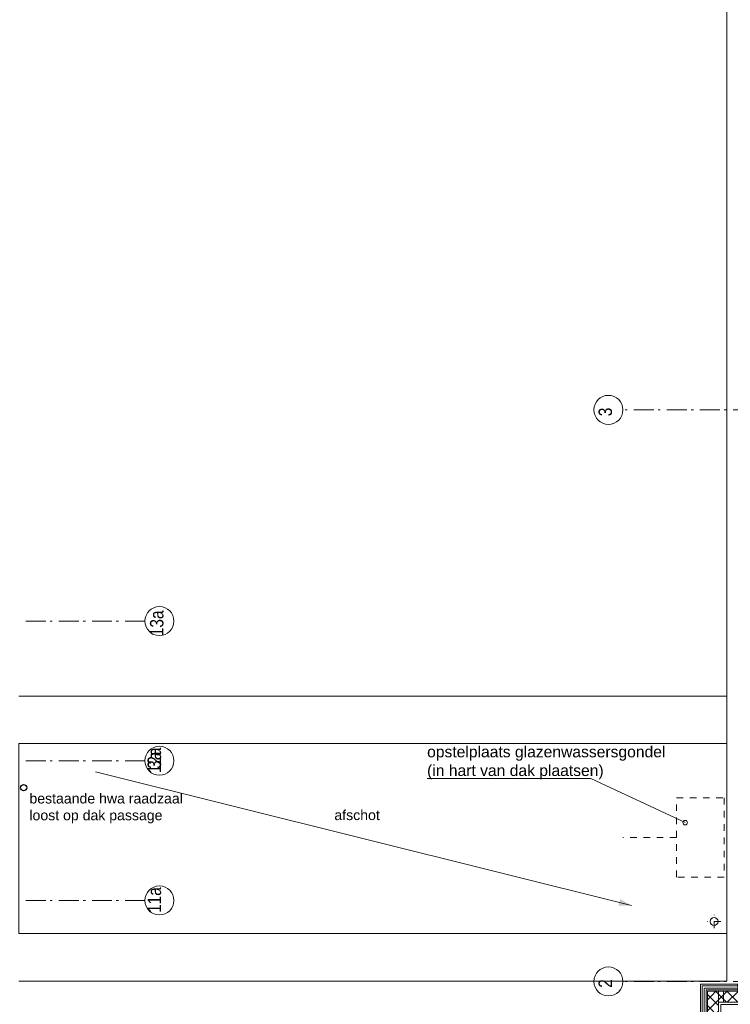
# Model space of a CAD drawing. Header units: millimetres. Extents: x 274611 to 571164, y 158736 to 298905.
# Tile 91 of 172: x 529304 to 538256, y 174444 to 186847. Entities that reach past the tile are written whole.
import ezdxf

# ---------------------------------------------------------------- set-up
doc = ezdxf.new("R2010")
doc.units = ezdxf.units.MM
doc.header["$LTSCALE"] = 400
doc.linetypes.add('STYLE_01', pattern=[0.416641, 0.208282, -0.208359])
doc.linetypes.add('STYLE_06', pattern=[1.041641, 0.625, -0.208282, 0.069427, -0.138931])
for name, color, linetype, lineweight in [('Buitenkozijnen', 140, 'Continuous', 15), ('mat-beton (ihwg)', 5, 'Continuous', 25), ('None', 7, 'Continuous', 9), ('Tekst', 140, 'Continuous', 15)]:
    doc.layers.add(name, color=color, linetype=linetype, lineweight=lineweight)
doc.styles.add('Arial', font='arial.ttf', dxfattribs={"height": 211.666667})
doc.styles.add('Arial Narrow', font='ARIALN.TTF', dxfattribs={"height": 222.25})

# ---------------------------------------------------------------- blocks, each defined once
blk = doc.blocks.new('*X707')
at = {"layer": 'None', "lineweight": 5}
for p, q in [((29648, -27486), (29701, -27433)), ((29719, -27557), (29843, -27433)), ((29844, -27573), (29984, -27433)), ((29986, -27573), (30060, -27498)), ((30127, -27573), (30131, -27569))]:
    blk.add_line(p, q, dxfattribs=at)
at = {"layer": 'None', "lineweight": 13}
for p, q in [((29695, -27433), (29835, -27573)), ((29837, -27433), (29977, -27573)), ((29978, -27433), (30118, -27573))]:
    blk.add_line(p, q, dxfattribs=at)
blk = doc.blocks.new('*X708')
at = {"layer": 'None', "lineweight": 13}
for p, q in [((29595, -27474), (29735, -27614)), ((29595, -27615), (29735, -27755)), ((29595, -27756), (29735, -27896)), ((29595, -27898), (29735, -28038)), ((29595, -28039), (29735, -28179)), ((29595, -28181), (29735, -28321)), ((29595, -28322), (29735, -28462)), ((29595, -28463), (29735, -28603)), ((29595, -28605), (29735, -28745)), ((29595, -28746), (29735, -28886)), ((29595, -28888), (29735, -29028)), ((29595, -29029), (29676, -29110))]:
    blk.add_line(p, q, dxfattribs=at)
at = {"layer": 'None', "lineweight": 5}
for p, q in [((29595, -27540), (29648, -27486)), ((29595, -27681), (29719, -27557)), ((29595, -27823), (29735, -27683)), ((29595, -27964), (29735, -27824)), ((29595, -28105), (29735, -27965)), ((29595, -28247), (29735, -28107)), ((29595, -28388), (29735, -28248)), ((29595, -28530), (29735, -28390)), ((29595, -28671), (29735, -28531)), ((29595, -28812), (29735, -28672)), ((29595, -28954), (29735, -28814)), ((29595, -29095), (29735, -28955)), ((29721, -29110), (29735, -29097))]:
    blk.add_line(p, q, dxfattribs=at)
blk = doc.blocks.new('*X709')
at = {"layer": 'None', "lineweight": 5}
for p, q in [((29995, -27422), (30071, -27346)), ((30060, -27498), (30135, -27424)), ((30131, -27569), (30135, -27565))]:
    blk.add_line(p, q, dxfattribs=at)
at = {"layer": 'None', "lineweight": 13}
blk.add_line((30032, -27346), (30135, -27448), dxfattribs=at)
blk = doc.blocks.new('*U710')
at = {"layer": 'None', "color": 140, "lineweight": 15}
for p, q in [((29974, -27345), (29507, -27345)), ((29507, -27345), (29507, -29112)), ((29974, -27365), (29527, -27365)), ((29527, -27365), (29527, -29112)), ((29974, -27345), (29974, -27365)), ((29977, -27346), (29977, -27424)), ((29977, -27346), (29995, -27346)), ((29995, -27346), (29995, -27424)), ((30129, -27346), (30129, -27573)), ((30129, -27346), (30156, -27346)), ((30156, -27346), (30156, -27600)), ((29577, -27415), (29577, -29110)), ((30135, -27415), (29577, -27415)), ((29595, -27433), (29595, -29110)), ((30135, -27433), (29595, -27433)), ((30129, -27573), (29735, -27573)), ((29735, -27573), (29735, -29110)), ((30156, -27600), (29762, -27600)), ((29762, -27600), (29762, -29110))]:
    blk.add_line(p, q, dxfattribs=at)
at = {"layer": 'None', "color": 8, "linetype": 'Continuous', "lineweight": 5}
for p, q in [((29555, -27393), (29555, -29110)), ((29557, -27393), (29977, -27393))]:
    blk.add_line(p, q, dxfattribs=at)
at = {"layer": 'None', "color": 140, "linetype": 'Continuous', "lineweight": 15}
for p, q in [((29995, -27346), (29995, -27433)), ((29995, -27346), (30135, -27346)), ((30135, -27346), (30135, -27573)), ((29995, -27433), (29595, -27433)), ((29595, -27433), (29595, -29110)), ((30135, -27573), (29735, -27573)), ((29735, -27573), (29735, -29110))]:
    blk.add_line(p, q, dxfattribs=at)
for points in [[(29795, -27573), (29795, -27433), (29735, -27433), (29735, -27573)], [(30135, -27573), (30135, -27433), (30075, -27433), (30075, -27573)]]:
    blk.add_lwpolyline(points, close=True, dxfattribs=at)
at = {"layer": 'None', "color": 140}
for name in ['*X709', '*X708', '*X707']:
    blk.add_blockref(name, (0, 0), dxfattribs=at)
blk = doc.blocks.new('HWA')
at = {"layer": 'None', "color": 92, "linetype": 'Continuous', "lineweight": 25}
blk.add_circle((0, -74), 40, dxfattribs=at)
blk = doc.blocks.new('*U1510')
at = {"layer": 'None', "color": 140, "linetype": 'STYLE_01', "lineweight": 15}
for p, q in [((29678, -26640), (29678, -26470)), ((29763, -26555), (29593, -26555))]:
    blk.add_line(p, q, dxfattribs=at)
at = {"layer": 'None', "color": 140, "linetype": 'Continuous', "lineweight": 15}
blk.add_circle((29678, -26555), 50, dxfattribs=at)
blk = doc.blocks.new('*U1794')
at = {"layer": 'None', "color": 43, "linetype": 'Continuous', "lineweight": 9}
for centre in [(28347, -20110), (28347, -27310)]:
    blk.add_circle(centre, 183, dxfattribs=at)
at = {"layer": 'None', "color": 43, "char_height": 169, "width": 160.91, "attachment_point": 1, "rotation": 90, "style": 'Arial Narrow'}
for s, insert in [('3', (28223, -20190)), ('2', (28223, -27390))]:
    blk.add_mtext(s, dxfattribs=dict(at, insert=insert))

msp = doc.modelspace()

# ---------------------------------------------------------------- linework, layer by layer
at = {"layer": 'Buitenkozijnen', "color": 43, "linetype": 'Continuous', "lineweight": 9}
for p, q in [((538213.91275, 174736.46644), (538213.91275, 196893.38258)), ((538203.91274, 178327.44683), (529294.18474, 178327.44683)), ((538203.91274, 174736.46644), (529294.18474, 174736.46644))]:
    msp.add_line(p, q, dxfattribs=at)
at = {"layer": 'None', "color": 43, "linetype": 'STYLE_06', "lineweight": 9}
for p, q in [((570623.12537, 181931.95664), (536903.22474, 181931.95664)), ((570623.12537, 174731.95664), (536903.22474, 174731.95664))]:
    msp.add_line(p, q, dxfattribs=at)
at = {"layer": 'None', "color": 7, "linetype": 'STYLE_06', "lineweight": 9}
for p, q in [((530881.29249, 179271.95664), (529381.29249, 179271.95664)), ((530881.29249, 177511.95664), (529381.29249, 177511.95664)), ((530881.29249, 177511.95664), (529381.29249, 177511.95664)), ((530881.29249, 175751.95664), (529381.29249, 175751.95664))]:
    msp.add_line(p, q, dxfattribs=at)
at = {"layer": 'None', "color": 8, "linetype": 'Continuous', "lineweight": 5}
msp.add_line((530260.18474, 177371.95664), (537011.55932, 175688.20953), dxfattribs=at)
at = {"layer": 'None', "color": 8, "lineweight": 5}
for p, q in [((534436.07149, 177290.14389), (536500.18474, 177290.14389)), ((536500.18474, 177290.14389), (537687.22869, 176731.95664))]:
    msp.add_line(p, q, dxfattribs=at)
at = {"layer": 'None', "color": 8, "linetype": 'STYLE_01', "lineweight": 5}
msp.add_line((537578.62834, 176545.68465), (536900.18474, 176545.68465), dxfattribs=at)
at = {"layer": 'None', "color": 140, "linetype": 'Continuous', "lineweight": 15}
msp.add_lwpolyline([(529294.14798, 177727.44664), (538213.91275, 177727.44664), (538213.91275, 175336.46664), (529294.14798, 175336.46664)], close=True, dxfattribs=at)
at = {"layer": 'None', "color": 43, "linetype": 'STYLE_01', "lineweight": 9}
msp.add_lwpolyline([(537578.62834, 177045.68465), (538178.62834, 177045.68465), (538178.62834, 176045.68465), (537578.62834, 176045.68465)], close=True, dxfattribs=at)
at = {"layer": 'None', "color": 43, "linetype": 'Continuous', "lineweight": 9}
for centre in [(531063.89891, 179271.95664), (531063.89891, 177511.95664), (531063.89891, 177511.95664), (531063.89891, 175751.95664)]:
    msp.add_circle(centre, 182.60642, dxfattribs=at)
at = {"layer": 'None', "color": 8, "lineweight": 5}
msp.add_circle((537687.22869, 176731.95664), 29.22302, dxfattribs=at)
msp.add_solid([(537011.55932, 175688.20953), (536847.20922, 175688.20953), (536869.22796, 175770.38458)], dxfattribs=at)

# ---------------------------------------------------------------- block references
at = {"layer": 'mat-beton (ihwg)', "color": 7}
msp.add_blockref('HWA', (529353.12537, 177245.95689), dxfattribs=at)
at = {"layer": 'None', "color": 7}
for name in ['*U1794', '*U1510', '*U710']:
    msp.add_blockref(name, (508373.12537, 202041.95664), dxfattribs=at)

# ---------------------------------------------------------------- texts
at = {"layer": 'None', "color": 8, "char_height": 169.333333, "attachment_point": 1, "rotation": 90, "style": 'Arial Narrow'}
for s, insert in [('13a', (530945.3805, 179081.04617)), ('12a', (530915.27409, 177354.49841)), ('3a', (530915.27409, 177411.04617)), ('11a', (530915.27409, 175594.49841))]:
    msp.add_mtext(s, dxfattribs=dict(at, insert=insert))
at = {"layer": 'None', "color": 43, "char_height": 127, "attachment_point": 1, "style": 'Arial'}
for s, insert in [('bestaande hwa raadzaal\\Ploost op dak passage', (529426.00974, 177100.7334)), ('afschot', (533268.09724, 176891.34531))]:
    msp.add_mtext(s, dxfattribs=dict(at, insert=insert))
at = {"layer": 'Tekst', "color": 140, "insert": (534436.07149, 177695.83833), "char_height": 141.1111111, "width": 2906.7166629, "attachment_point": 1, "style": 'Arial'}
msp.add_mtext('opstelplaats glazenwassersgondel\\P(in hart van dak plaatsen)', dxfattribs=at)

doc.saveas('drawing.dxf')
